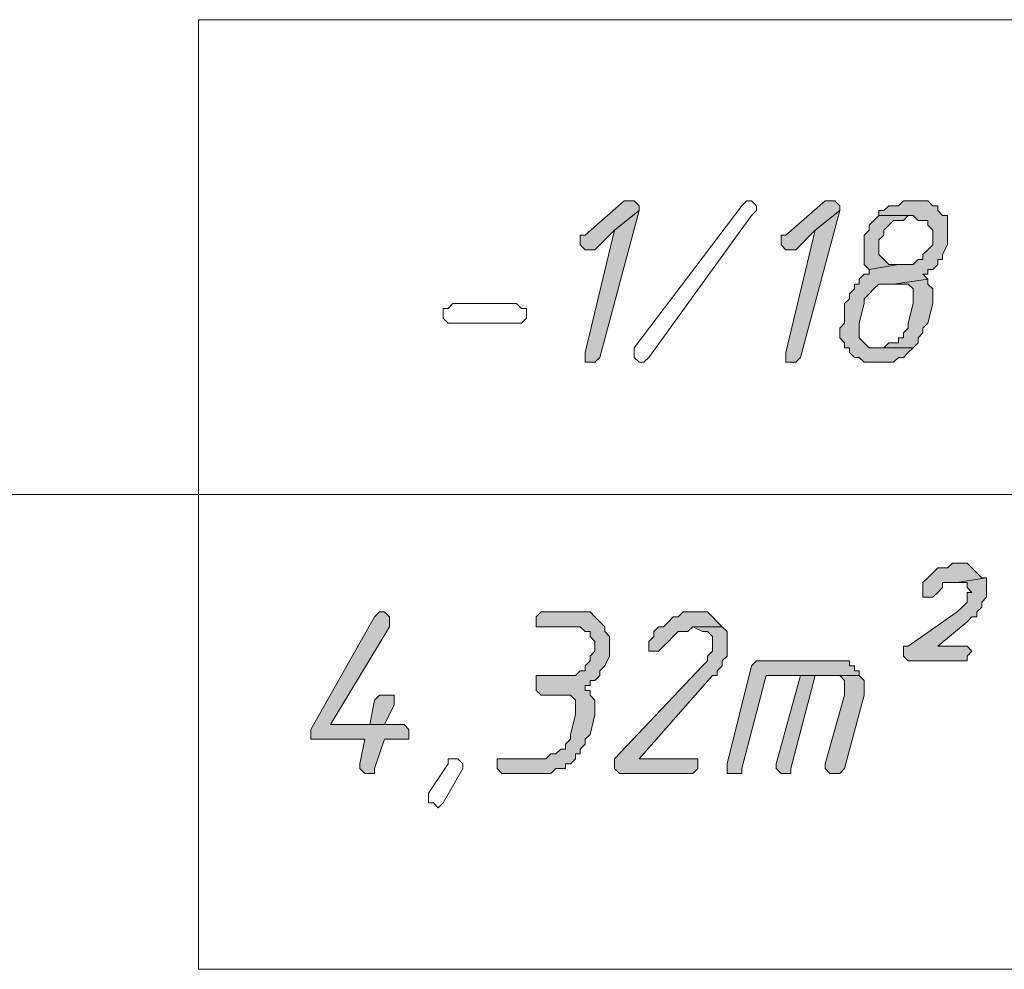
# Model space of a CAD drawing. Header units: inches. Extents: x 1504 to 12593, y -807 to 3183.
# Tile 125 of 256: x 5149 to 5234, y 282 to 364. Entities that reach past the tile are written whole.
import ezdxf

# ---------------------------------------------------------------- set-up
doc = ezdxf.new("R2010")
doc.units = ezdxf.units.IN
doc.header["$MEASUREMENT"] = 0
for name, color, linetype in [('at_Entity', 7, 'Continuous'), ('at_Rect', 7, 'Continuous'), ('at_Solid', 7, 'Continuous')]:
    doc.layers.add(name, color=color, linetype=linetype)

msp = doc.modelspace()

# ---------------------------------------------------------------- hatches: boundary and pattern name
at = {"layer": 'at_Solid', "lineweight": 15}
for points in [[(5201.559, 348.222), (5201.14, 348.222), (5197.76, 345.265), (5197.336, 345.265), (5197.336, 344.846), (5197.336, 344.423), (5197.76, 343.999), (5198.608, 343.999), (5200.293, 345.689), (5202.407, 347.379), (5202.407, 347.803), (5201.983, 348.222)], [(5218.881, 348.222), (5218.457, 348.222), (5215.076, 345.265), (5214.658, 345.265), (5214.658, 344.846), (5214.658, 344.423), (5215.076, 343.999), (5215.924, 343.999), (5217.615, 345.689), (5219.723, 347.379), (5219.723, 347.803), (5219.299, 348.222)], [(5226.485, 348.222), (5225.218, 348.222), (5224.794, 347.803), (5223.952, 347.803), (5223.528, 347.379), (5223.104, 347.379), (5223.104, 346.955), (5226.061, 346.955), (5226.485, 346.531), (5227.327, 346.531), (5227.327, 346.107), (5227.751, 345.689), (5227.751, 345.265), (5227.751, 344.423), (5227.327, 343.999), (5226.903, 343.575), (5226.903, 343.151), (5226.485, 343.151), (5226.061, 342.732), (5224.794, 342.732), (5222.262, 342.308), (5222.262, 341.884), (5221.838, 341.884), (5221.414, 341.466), (5221.414, 341.042), (5220.995, 341.042), (5220.995, 340.618), (5220.571, 340.199), (5220.571, 339.775), (5220.147, 339.351), (5220.147, 337.661), (5219.723, 337.243), (5219.723, 336.819), (5219.723, 336.395), (5220.147, 335.971), (5220.147, 335.547), (5220.571, 335.547), (5220.571, 335.128), (5220.995, 334.704), (5221.414, 334.704), (5221.838, 334.286), (5224.37, 334.286), (5224.794, 334.704), (5225.218, 334.704), (5225.637, 335.128), (5226.061, 335.547), (5222.262, 335.547), (5221.838, 335.971), (5221.414, 336.395), (5221.414, 337.661), (5221.838, 339.351), (5221.838, 339.775), (5222.262, 340.199), (5222.68, 340.618), (5223.104, 341.042), (5224.37, 341.042), (5227.327, 341.466), (5226.903, 341.884), (5227.327, 341.884), (5227.327, 342.308), (5227.751, 342.308), (5228.175, 342.732), (5228.175, 343.151), (5228.593, 343.151), (5228.593, 343.575), (5229.017, 344.423), (5229.017, 344.846), (5229.017, 346.955), (5228.593, 346.955), (5228.175, 347.379), (5228.175, 347.803), (5227.751, 347.803), (5227.327, 348.222), (5226.903, 348.222)], [(5202.407, 347.379), (5200.293, 345.689), (5197.76, 335.128), (5197.76, 334.286), (5198.608, 334.286), (5199.026, 334.704)], [(5219.723, 347.379), (5217.615, 345.689), (5215.076, 335.128), (5215.076, 334.286), (5215.924, 334.286), (5216.348, 334.704)], [(5223.104, 346.955), (5222.68, 346.531), (5222.262, 346.107), (5222.262, 345.689), (5221.838, 345.265), (5221.838, 342.732), (5222.262, 342.308), (5224.794, 342.732), (5223.952, 342.732), (5223.528, 343.151), (5223.104, 343.575), (5223.104, 344.846), (5223.528, 345.265), (5223.528, 345.689), (5223.952, 346.107), (5224.37, 346.531), (5225.218, 346.531), (5225.637, 346.955), (5226.061, 346.955)], [(5227.327, 341.466), (5224.37, 341.042), (5225.637, 341.042), (5226.061, 340.618), (5226.061, 339.775), (5226.061, 339.351), (5225.637, 337.661), (5225.637, 337.243), (5225.218, 336.819), (5225.218, 336.395), (5224.794, 336.395), (5224.794, 335.971), (5223.952, 335.971), (5223.528, 335.547), (5223.104, 335.547), (5226.061, 335.547), (5226.485, 335.971), (5226.485, 336.395), (5226.903, 336.819), (5226.903, 337.243), (5227.327, 337.661), (5227.751, 339.351), (5227.751, 340.618), (5227.327, 341.042)], [(5230.284, 316.964), (5229.441, 316.964), (5229.017, 316.54), (5228.175, 316.54), (5227.751, 316.122), (5227.327, 315.698), (5226.903, 315.274), (5226.903, 314.855), (5226.903, 314.007), (5227.751, 314.007), (5228.175, 314.431), (5228.593, 314.855), (5228.593, 315.274), (5229.86, 315.274), (5232.398, 315.698), (5231.974, 315.698), (5231.556, 316.122), (5231.132, 316.54), (5230.708, 316.964)], [(5232.398, 315.698), (5229.86, 315.274), (5230.708, 315.274), (5230.708, 314.855), (5231.132, 314.431), (5230.708, 314.431), (5230.708, 313.583), (5230.284, 313.165), (5229.86, 312.741), (5225.637, 309.784), (5225.218, 309.784), (5225.218, 308.942), (5225.637, 308.518), (5230.708, 308.518), (5230.708, 308.942), (5231.132, 309.36), (5230.708, 309.784), (5228.175, 309.784), (5230.708, 311.898), (5231.132, 312.317), (5231.556, 312.317), (5231.556, 312.741), (5231.974, 313.165), (5231.974, 313.583), (5232.398, 314.007), (5232.398, 314.855), (5232.398, 315.274)], [(5180.019, 312.741), (5179.595, 312.317), (5174.106, 302.604), (5174.106, 302.18), (5174.106, 301.756), (5178.753, 301.756), (5178.329, 299.648), (5178.329, 299.224), (5178.753, 298.8), (5179.595, 298.8), (5179.595, 299.224), (5180.443, 301.756), (5182.552, 301.756), (5182.552, 302.604), (5182.134, 303.023), (5175.796, 303.023), (5180.867, 311.474), (5180.867, 312.317), (5180.443, 312.741)], [(5197.336, 312.741), (5193.955, 312.741), (5193.537, 312.317), (5193.537, 311.474), (5197.336, 311.474), (5197.76, 311.05), (5198.184, 311.05), (5198.184, 310.626), (5198.608, 310.208), (5198.608, 309.784), (5198.608, 309.36), (5198.184, 308.942), (5198.184, 308.518), (5197.76, 308.094), (5197.76, 307.67), (5197.336, 307.67), (5196.917, 307.251), (5193.537, 307.251), (5193.537, 305.979), (5193.955, 305.561), (5196.493, 305.561), (5196.917, 305.137), (5196.917, 304.295), (5196.917, 303.871), (5196.493, 302.18), (5196.493, 301.756), (5196.069, 301.338), (5196.069, 300.914), (5195.651, 300.914), (5195.227, 300.49), (5194.803, 300.49), (5194.379, 300.066), (5190.156, 300.066), (5190.156, 299.224), (5190.58, 298.8), (5194.803, 298.8), (5195.227, 299.224), (5196.069, 299.224), (5196.069, 299.648), (5196.493, 299.648), (5196.917, 300.066), (5196.917, 300.49), (5197.336, 300.49), (5197.336, 300.914), (5197.76, 301.338), (5197.76, 301.756), (5198.184, 302.18), (5198.608, 303.871), (5198.608, 305.137), (5198.184, 305.561), (5198.184, 305.979), (5197.76, 305.979), (5197.76, 306.403), (5198.184, 306.403), (5198.184, 306.827), (5198.608, 306.827), (5199.026, 307.251), (5199.026, 307.67), (5199.45, 308.094), (5199.874, 308.942), (5199.874, 309.36), (5199.874, 310.626), (5199.45, 311.05), (5199.45, 311.474), (5199.026, 311.898), (5198.608, 312.317), (5198.184, 312.741), (5197.76, 312.741)], [(5207.478, 312.741), (5206.212, 312.741), (5205.788, 312.317), (5205.364, 312.317), (5204.94, 311.898), (5204.516, 311.474), (5204.097, 311.474), (5203.673, 311.05), (5203.673, 310.626), (5203.249, 310.208), (5203.249, 309.784), (5203.249, 309.36), (5204.097, 309.36), (5204.516, 309.784), (5204.94, 310.208), (5205.364, 310.626), (5205.788, 311.05), (5206.63, 311.05), (5207.054, 311.474), (5209.587, 311.474), (5209.163, 311.898), (5208.744, 312.317), (5208.32, 312.741), (5207.896, 312.741)], [(5209.587, 311.474), (5207.054, 311.474), (5207.896, 311.05), (5208.32, 311.05), (5208.744, 310.626), (5208.744, 309.784), (5208.744, 309.36), (5208.32, 308.942), (5208.32, 308.518), (5207.896, 308.094), (5200.293, 300.066), (5200.293, 299.224), (5200.717, 298.8), (5207.054, 298.8), (5207.478, 299.224), (5207.478, 300.066), (5202.407, 300.066), (5208.744, 307.251), (5209.163, 307.251), (5209.163, 307.67), (5209.587, 308.094), (5209.587, 308.518), (5210.011, 308.942), (5210.011, 309.36), (5210.011, 311.05)], [(5219.723, 308.518), (5212.543, 308.518), (5212.119, 308.094), (5210.011, 299.648), (5210.011, 298.8), (5211.277, 298.8), (5211.277, 299.224), (5213.391, 307.251), (5221.414, 307.251), (5221.414, 307.67), (5220.995, 307.67), (5220.995, 308.094), (5220.571, 308.094), (5220.571, 308.518), (5220.147, 308.518)], [(5216.348, 307.251), (5214.234, 299.648), (5214.234, 299.224), (5214.658, 298.8), (5215.5, 298.8), (5215.5, 299.224), (5217.615, 307.251), (5219.299, 307.251)], [(5221.414, 307.251), (5216.348, 307.251), (5219.723, 307.251), (5220.147, 306.827), (5220.147, 305.561), (5218.457, 299.648), (5218.457, 299.224), (5218.881, 298.8), (5219.723, 298.8), (5220.147, 299.224), (5221.838, 305.561), (5221.838, 306.403), (5221.838, 306.827)], [(5180.443, 305.561), (5180.019, 305.561), (5179.595, 305.137), (5179.171, 303.023), (5175.796, 303.023), (5180.443, 303.023), (5181.286, 304.719), (5181.286, 305.561), (5180.867, 305.561)]]:
    msp.add_hatch(color=7, dxfattribs=at).paths.add_polyline_path(points)

# ---------------------------------------------------------------- linework, layer by layer
at = {"layer": 'at_Entity', "color": 7, "lineweight": 15}
for p, q in [((5201.14, 348.222), (5197.76, 345.265)), ((5201.559, 348.222), (5201.14, 348.222)), ((5201.983, 348.222), (5201.559, 348.222)), ((5202.407, 347.803), (5201.983, 348.222)), ((5201.983, 335.547), (5211.277, 347.803)), ((5202.407, 347.379), (5202.407, 347.803)), ((5211.277, 347.803), (5211.701, 348.222)), ((5211.701, 348.222), (5212.119, 348.222)), ((5212.119, 348.222), (5212.543, 347.803)), ((5212.543, 347.803), (5212.543, 347.379)), ((5218.457, 348.222), (5215.076, 345.265)), ((5218.881, 348.222), (5218.457, 348.222)), ((5219.299, 348.222), (5218.881, 348.222)), ((5219.723, 347.803), (5219.299, 348.222)), ((5219.723, 347.379), (5219.723, 347.803)), ((5223.952, 347.803), (5223.528, 347.379)), ((5224.794, 347.803), (5223.952, 347.803)), ((5225.218, 348.222), (5224.794, 347.803)), ((5226.485, 348.222), (5225.218, 348.222)), ((5226.903, 348.222), (5226.485, 348.222)), ((5227.327, 348.222), (5226.903, 348.222)), ((5227.751, 347.803), (5227.327, 348.222)), ((5228.175, 347.803), (5227.751, 347.803)), ((5228.175, 347.379), (5228.175, 347.803)), ((5199.026, 334.704), (5202.407, 347.379)), ((5202.407, 347.379), (5200.293, 345.689)), ((5200.293, 345.689), (5202.407, 347.379)), ((5212.119, 346.955), (5203.249, 334.704)), ((5212.543, 347.379), (5212.119, 346.955)), ((5212.119, 346.955), (5212.119, 346.955)), ((5216.348, 334.704), (5219.723, 347.379)), ((5219.723, 347.379), (5217.615, 345.689)), ((5217.615, 345.689), (5219.723, 347.379)), ((5223.104, 346.955), (5222.68, 346.531)), ((5223.528, 347.379), (5223.104, 347.379)), ((5223.104, 347.379), (5223.104, 346.955)), ((5226.061, 346.955), (5223.104, 346.955)), ((5223.104, 346.955), (5226.061, 346.955)), ((5225.218, 346.531), (5225.637, 346.955)), ((5225.637, 346.955), (5226.061, 346.955)), ((5226.061, 346.955), (5226.485, 346.531)), ((5228.593, 346.955), (5228.175, 347.379)), ((5229.017, 346.955), (5228.593, 346.955)), ((5229.017, 344.846), (5229.017, 346.955)), ((5222.68, 346.531), (5222.262, 346.107)), ((5222.262, 346.107), (5222.262, 345.689)), ((5222.68, 346.531), (5222.68, 346.531)), ((5223.528, 345.689), (5223.952, 346.107)), ((5223.952, 346.107), (5224.37, 346.531)), ((5223.952, 346.107), (5223.952, 346.107)), ((5224.37, 346.531), (5225.218, 346.531)), ((5226.485, 346.531), (5227.327, 346.531)), ((5227.327, 346.531), (5227.327, 346.107)), ((5227.327, 346.107), (5227.751, 345.689)), ((5197.76, 345.265), (5197.336, 345.265)), ((5197.336, 345.265), (5197.336, 344.846)), ((5200.293, 345.689), (5197.76, 335.128)), ((5198.608, 343.999), (5200.293, 345.689)), ((5215.076, 345.265), (5214.658, 345.265)), ((5214.658, 345.265), (5214.658, 344.846)), ((5217.615, 345.689), (5215.076, 335.128)), ((5215.924, 343.999), (5217.615, 345.689)), ((5222.262, 345.689), (5221.838, 345.265)), ((5221.838, 345.265), (5221.838, 342.732)), ((5223.104, 344.846), (5223.528, 345.265)), ((5223.528, 345.265), (5223.528, 345.689)), ((5227.751, 345.689), (5227.751, 345.265)), ((5227.751, 345.265), (5227.751, 344.423)), ((5197.336, 344.846), (5197.336, 344.423)), ((5197.336, 344.423), (5197.76, 343.999)), ((5214.658, 344.846), (5214.658, 344.423)), ((5214.658, 344.423), (5215.076, 343.999)), ((5223.104, 343.575), (5223.104, 344.846)), ((5223.104, 344.846), (5223.104, 344.846)), ((5227.751, 344.423), (5227.327, 343.999)), ((5228.593, 343.575), (5229.017, 344.423)), ((5229.017, 344.423), (5229.017, 344.846)), ((5197.76, 343.999), (5198.608, 343.999)), ((5215.076, 343.999), (5215.924, 343.999)), ((5223.528, 343.151), (5223.104, 343.575)), ((5227.327, 343.999), (5226.903, 343.575)), ((5226.903, 343.575), (5226.903, 343.151)), ((5227.327, 343.999), (5227.327, 343.999)), ((5228.593, 343.151), (5228.593, 343.575)), ((5221.838, 342.732), (5222.262, 342.308)), ((5222.262, 342.308), (5224.794, 342.732)), ((5224.794, 342.732), (5222.262, 342.308)), ((5223.952, 342.732), (5223.528, 343.151)), ((5223.528, 343.151), (5223.528, 343.151)), ((5224.794, 342.732), (5223.952, 342.732)), ((5226.061, 342.732), (5224.794, 342.732)), ((5226.485, 343.151), (5226.061, 342.732)), ((5226.903, 343.151), (5226.485, 343.151)), ((5227.751, 342.308), (5228.175, 342.732)), ((5228.175, 342.732), (5228.175, 343.151)), ((5228.175, 343.151), (5228.593, 343.151)), ((5221.838, 341.884), (5221.414, 341.466)), ((5222.262, 341.884), (5221.838, 341.884)), ((5222.262, 342.308), (5222.262, 341.884)), ((5227.327, 341.466), (5226.903, 341.884)), ((5226.903, 341.884), (5227.327, 341.884)), ((5227.327, 341.884), (5227.327, 342.308)), ((5227.327, 342.308), (5227.751, 342.308)), ((5221.414, 341.042), (5220.995, 341.042)), ((5220.995, 341.042), (5220.995, 340.618)), ((5221.414, 341.466), (5221.414, 341.042)), ((5222.68, 340.618), (5223.104, 341.042)), ((5223.104, 341.042), (5224.37, 341.042)), ((5227.327, 341.466), (5224.37, 341.042)), ((5224.37, 341.042), (5227.327, 341.466)), ((5224.37, 341.042), (5225.637, 341.042)), ((5225.637, 341.042), (5226.061, 340.618)), ((5227.327, 341.042), (5227.327, 341.466)), ((5227.751, 340.618), (5227.327, 341.042)), ((5220.995, 340.618), (5220.571, 340.199)), ((5220.571, 340.199), (5220.571, 339.775)), ((5221.838, 339.775), (5222.262, 340.199)), ((5222.262, 340.199), (5222.68, 340.618)), ((5222.262, 340.199), (5222.262, 340.199)), ((5226.061, 340.618), (5226.061, 339.775)), ((5227.751, 339.351), (5227.751, 340.618)), ((5185.933, 338.927), (5186.357, 339.351)), ((5186.357, 339.351), (5191.846, 339.351)), ((5191.846, 339.351), (5192.27, 338.927)), ((5220.571, 339.775), (5220.147, 339.351)), ((5220.147, 339.351), (5220.147, 337.661)), ((5221.414, 337.661), (5221.838, 339.351)), ((5221.838, 339.351), (5221.838, 339.775)), ((5226.061, 339.351), (5225.637, 337.661)), ((5226.061, 339.775), (5226.061, 339.351)), ((5227.327, 337.661), (5227.751, 339.351)), ((5185.509, 338.085), (5185.509, 338.927)), ((5185.509, 338.927), (5185.933, 338.927)), ((5192.27, 338.927), (5192.694, 338.927)), ((5192.694, 338.927), (5192.694, 338.085)), ((5185.933, 337.661), (5185.509, 338.085)), ((5191.846, 337.661), (5185.933, 337.661)), ((5192.27, 337.661), (5191.846, 337.661)), ((5191.846, 337.661), (5191.846, 337.661)), ((5192.694, 338.085), (5192.27, 337.661)), ((5220.147, 337.661), (5219.723, 337.243)), ((5221.414, 336.395), (5221.414, 337.661)), ((5225.637, 337.661), (5225.637, 337.243)), ((5226.903, 337.243), (5227.327, 337.661)), ((5219.723, 337.243), (5219.723, 336.819)), ((5219.723, 336.819), (5219.723, 336.395)), ((5225.637, 337.243), (5225.218, 336.819)), ((5225.218, 336.819), (5225.218, 336.395)), ((5226.485, 336.395), (5226.903, 336.819)), ((5226.903, 336.819), (5226.903, 337.243)), ((5219.723, 336.395), (5220.147, 335.971)), ((5220.147, 335.971), (5220.147, 335.547)), ((5221.838, 335.971), (5221.414, 336.395)), ((5222.262, 335.547), (5221.838, 335.971)), ((5221.838, 335.971), (5221.838, 335.971)), ((5223.952, 335.971), (5223.528, 335.547)), ((5224.794, 335.971), (5223.952, 335.971)), ((5225.218, 336.395), (5224.794, 336.395)), ((5224.794, 336.395), (5224.794, 335.971)), ((5226.061, 335.547), (5226.485, 335.971)), ((5226.485, 335.971), (5226.485, 336.395)), ((5197.76, 335.128), (5197.76, 334.286)), ((5198.608, 334.286), (5199.026, 334.704)), ((5201.983, 335.128), (5201.983, 335.547)), ((5201.983, 335.547), (5201.983, 335.547)), ((5201.983, 334.704), (5201.983, 335.128)), ((5201.983, 335.128), (5201.983, 335.128)), ((5201.983, 335.128), (5201.983, 335.128)), ((5202.407, 334.286), (5201.983, 334.704)), ((5203.249, 334.704), (5202.831, 334.286)), ((5215.076, 335.128), (5215.076, 334.286)), ((5215.924, 334.286), (5216.348, 334.704)), ((5220.147, 335.547), (5220.571, 335.547)), ((5220.571, 335.547), (5220.571, 335.128)), ((5220.571, 335.128), (5220.571, 335.128)), ((5220.571, 335.128), (5220.995, 334.704)), ((5220.995, 334.704), (5221.414, 334.704)), ((5221.414, 334.704), (5221.838, 334.286)), ((5226.061, 335.547), (5222.262, 335.547)), ((5223.528, 335.547), (5223.104, 335.547)), ((5223.104, 335.547), (5226.061, 335.547)), ((5224.37, 334.286), (5224.794, 334.704)), ((5224.794, 334.704), (5225.218, 334.704)), ((5225.218, 334.704), (5225.637, 335.128)), ((5225.637, 335.128), (5226.061, 335.547)), ((5225.637, 335.128), (5225.637, 335.128)), ((5197.76, 334.286), (5198.608, 334.286)), ((5202.831, 334.286), (5202.407, 334.286)), ((5215.076, 334.286), (5215.924, 334.286)), ((5221.838, 334.286), (5224.37, 334.286)), ((5164.388, 322.877), (5601.571, 322.877)), ((5229.441, 316.964), (5229.017, 316.54)), ((5230.284, 316.964), (5229.441, 316.964)), ((5230.708, 316.964), (5230.284, 316.964)), ((5231.132, 316.54), (5230.708, 316.964)), ((5227.751, 316.122), (5227.327, 315.698)), ((5228.175, 316.54), (5227.751, 316.122)), ((5229.017, 316.54), (5228.175, 316.54)), ((5231.556, 316.122), (5231.132, 316.54)), ((5231.132, 316.54), (5231.132, 316.54)), ((5231.974, 315.698), (5231.556, 316.122)), ((5231.556, 316.122), (5231.556, 316.122)), ((5227.327, 315.698), (5226.903, 315.274)), ((5226.903, 315.274), (5226.903, 314.855)), ((5227.327, 315.698), (5227.327, 315.698)), ((5228.593, 314.855), (5228.593, 315.274)), ((5228.593, 315.274), (5229.86, 315.274)), ((5232.398, 315.698), (5229.86, 315.274)), ((5229.86, 315.274), (5232.398, 315.698)), ((5229.86, 315.274), (5230.708, 315.274)), ((5230.708, 315.274), (5230.708, 314.855)), ((5232.398, 315.698), (5231.974, 315.698)), ((5232.398, 315.274), (5232.398, 315.698)), ((5232.398, 314.855), (5232.398, 315.274)), ((5226.903, 314.855), (5226.903, 314.007)), ((5227.751, 314.007), (5228.175, 314.431)), ((5228.175, 314.431), (5228.593, 314.855)), ((5228.175, 314.431), (5228.175, 314.431)), ((5230.708, 314.855), (5231.132, 314.431)), ((5231.132, 314.431), (5230.708, 314.431)), ((5230.708, 314.431), (5230.708, 313.583)), ((5232.398, 314.007), (5232.398, 314.855)), ((5226.903, 314.007), (5227.751, 314.007)), ((5230.708, 313.583), (5230.284, 313.165)), ((5231.974, 313.583), (5232.398, 314.007)), ((5231.974, 313.165), (5231.974, 313.583)), ((5180.019, 312.741), (5179.595, 312.317)), ((5180.019, 312.741), (5180.019, 312.741)), ((5180.443, 312.741), (5180.019, 312.741)), ((5180.867, 312.317), (5180.443, 312.741)), ((5193.955, 312.741), (5193.537, 312.317)), ((5197.336, 312.741), (5193.955, 312.741)), ((5197.76, 312.741), (5197.336, 312.741)), ((5198.184, 312.741), (5197.76, 312.741)), ((5198.608, 312.317), (5198.184, 312.741)), ((5206.212, 312.741), (5205.788, 312.317)), ((5207.478, 312.741), (5206.212, 312.741)), ((5207.896, 312.741), (5207.478, 312.741)), ((5208.32, 312.741), (5207.896, 312.741)), ((5208.744, 312.317), (5208.32, 312.741)), ((5229.86, 312.741), (5225.637, 309.784)), ((5230.284, 313.165), (5229.86, 312.741)), ((5230.284, 313.165), (5230.284, 313.165)), ((5231.556, 312.741), (5231.974, 313.165)), ((5231.556, 312.317), (5231.556, 312.741)), ((5179.595, 312.317), (5174.106, 302.604)), ((5180.867, 311.474), (5180.867, 312.317)), ((5193.537, 312.317), (5193.537, 311.474)), ((5199.026, 311.898), (5198.608, 312.317)), ((5198.608, 312.317), (5198.608, 312.317)), ((5199.45, 311.474), (5199.026, 311.898)), ((5204.94, 311.898), (5204.516, 311.474)), ((5205.364, 312.317), (5204.94, 311.898)), ((5204.94, 311.898), (5204.94, 311.898)), ((5205.788, 312.317), (5205.364, 312.317)), ((5209.163, 311.898), (5208.744, 312.317)), ((5208.744, 312.317), (5208.744, 312.317)), ((5209.587, 311.474), (5209.163, 311.898)), ((5228.175, 309.784), (5230.708, 311.898)), ((5230.708, 311.898), (5231.132, 312.317)), ((5230.708, 311.898), (5230.708, 311.898)), ((5231.132, 312.317), (5231.556, 312.317)), ((5175.796, 303.023), (5180.867, 311.474)), ((5193.537, 311.474), (5197.336, 311.474)), ((5197.336, 311.474), (5197.76, 311.05)), ((5197.76, 311.05), (5198.184, 311.05)), ((5198.184, 311.05), (5198.184, 310.626)), ((5199.45, 311.05), (5199.45, 311.474)), ((5199.45, 311.474), (5199.45, 311.474)), ((5199.874, 310.626), (5199.45, 311.05)), ((5204.097, 311.474), (5203.673, 311.05)), ((5203.673, 311.05), (5203.673, 310.626)), ((5204.516, 311.474), (5204.097, 311.474)), ((5205.364, 310.626), (5205.788, 311.05)), ((5205.788, 311.05), (5206.63, 311.05)), ((5206.63, 311.05), (5207.054, 311.474)), ((5209.587, 311.474), (5207.054, 311.474)), ((5207.054, 311.474), (5207.896, 311.05)), ((5207.054, 311.474), (5209.587, 311.474)), ((5207.896, 311.05), (5208.32, 311.05)), ((5208.32, 311.05), (5208.744, 310.626)), ((5210.011, 311.05), (5209.587, 311.474)), ((5210.011, 309.36), (5210.011, 311.05)), ((5198.184, 310.626), (5198.608, 310.208)), ((5198.608, 310.208), (5198.608, 309.784)), ((5199.874, 309.36), (5199.874, 310.626)), ((5199.874, 310.626), (5199.874, 310.626)), ((5203.673, 310.626), (5203.249, 310.208)), ((5203.249, 310.208), (5203.249, 309.784)), ((5204.516, 309.784), (5204.94, 310.208)), ((5204.94, 310.208), (5205.364, 310.626)), ((5204.94, 310.208), (5204.94, 310.208)), ((5208.744, 310.626), (5208.744, 309.784)), ((5198.608, 309.36), (5198.184, 308.942)), ((5198.608, 309.784), (5198.608, 309.36)), ((5199.874, 308.942), (5199.874, 309.36)), ((5203.249, 309.784), (5203.249, 309.36)), ((5203.249, 309.36), (5204.097, 309.36)), ((5204.097, 309.36), (5204.516, 309.784)), ((5208.744, 309.36), (5208.32, 308.942)), ((5208.744, 309.784), (5208.744, 309.36)), ((5210.011, 308.942), (5210.011, 309.36)), ((5225.637, 309.784), (5225.218, 309.784)), ((5225.218, 309.784), (5225.218, 308.942)), ((5230.708, 309.784), (5228.175, 309.784)), ((5231.132, 309.36), (5230.708, 309.784)), ((5230.708, 308.942), (5231.132, 309.36)), ((5198.184, 308.518), (5197.76, 308.094)), ((5198.184, 308.942), (5198.184, 308.518)), ((5199.45, 308.094), (5199.874, 308.942)), ((5208.32, 308.518), (5207.896, 308.094)), ((5208.32, 308.942), (5208.32, 308.518)), ((5209.587, 308.518), (5210.011, 308.942)), ((5209.587, 308.094), (5209.587, 308.518)), ((5212.543, 308.518), (5212.119, 308.094)), ((5219.723, 308.518), (5212.543, 308.518)), ((5220.147, 308.518), (5219.723, 308.518)), ((5220.571, 308.518), (5220.147, 308.518)), ((5220.571, 308.094), (5220.571, 308.518)), ((5225.218, 308.942), (5225.637, 308.518)), ((5225.637, 308.518), (5230.708, 308.518)), ((5230.708, 308.518), (5230.708, 308.942)), ((5197.336, 307.67), (5196.917, 307.251)), ((5197.76, 307.67), (5197.336, 307.67)), ((5197.76, 308.094), (5197.76, 307.67)), ((5199.026, 307.67), (5199.45, 308.094)), ((5199.026, 307.251), (5199.026, 307.67)), ((5199.45, 308.094), (5199.45, 308.094)), ((5207.896, 308.094), (5200.293, 300.066)), ((5209.163, 307.67), (5209.587, 308.094)), ((5209.163, 307.251), (5209.163, 307.67)), ((5212.119, 308.094), (5210.011, 299.648)), ((5220.995, 308.094), (5220.571, 308.094)), ((5220.995, 307.67), (5220.995, 308.094)), ((5221.414, 307.67), (5220.995, 307.67)), ((5221.414, 307.251), (5221.414, 307.67)), ((5196.917, 307.251), (5193.537, 307.251)), ((5193.537, 307.251), (5193.537, 305.979)), ((5198.184, 306.403), (5198.184, 306.827)), ((5198.184, 306.827), (5198.608, 306.827)), ((5198.608, 306.827), (5199.026, 307.251)), ((5202.407, 300.066), (5208.744, 307.251)), ((5208.744, 307.251), (5209.163, 307.251)), ((5211.277, 299.224), (5213.391, 307.251)), ((5213.391, 307.251), (5221.414, 307.251)), ((5216.348, 307.251), (5214.234, 299.648)), ((5215.5, 299.224), (5217.615, 307.251)), ((5219.299, 307.251), (5216.348, 307.251)), ((5221.414, 307.251), (5216.348, 307.251)), ((5216.348, 307.251), (5219.723, 307.251)), ((5217.615, 307.251), (5219.299, 307.251)), ((5219.723, 307.251), (5220.147, 306.827)), ((5220.147, 306.827), (5220.147, 305.561)), ((5221.838, 306.827), (5221.414, 307.251)), ((5221.838, 306.403), (5221.838, 306.827)), ((5193.537, 305.979), (5193.537, 305.979)), ((5193.537, 305.979), (5193.955, 305.561)), ((5197.76, 305.979), (5197.76, 306.403)), ((5197.76, 306.403), (5198.184, 306.403)), ((5198.184, 305.979), (5197.76, 305.979)), ((5198.184, 305.561), (5198.184, 305.979)), ((5221.838, 305.561), (5221.838, 306.403)), ((5179.595, 305.137), (5179.171, 303.023)), ((5180.019, 305.561), (5179.595, 305.137)), ((5180.443, 305.561), (5180.019, 305.561)), ((5180.867, 305.561), (5180.443, 305.561)), ((5181.286, 305.561), (5180.867, 305.561)), ((5181.286, 304.719), (5181.286, 305.561)), ((5193.955, 305.561), (5196.493, 305.561)), ((5196.493, 305.561), (5196.917, 305.137)), ((5196.917, 305.137), (5196.917, 304.295)), ((5198.608, 305.137), (5198.184, 305.561)), ((5198.608, 303.871), (5198.608, 305.137)), ((5220.147, 305.561), (5218.457, 299.648)), ((5220.147, 299.224), (5221.838, 305.561)), ((5180.443, 303.023), (5181.286, 304.719)), ((5196.917, 304.295), (5196.917, 303.871)), ((5196.917, 303.871), (5196.493, 302.18)), ((5198.184, 302.18), (5198.608, 303.871)), ((5174.106, 302.604), (5174.106, 302.18)), ((5179.171, 303.023), (5175.796, 303.023)), ((5175.796, 303.023), (5180.443, 303.023)), ((5182.134, 303.023), (5175.796, 303.023)), ((5182.552, 302.604), (5182.134, 303.023)), ((5182.552, 301.756), (5182.552, 302.604)), ((5174.106, 302.18), (5174.106, 301.756)), ((5174.106, 301.756), (5178.753, 301.756)), ((5178.753, 301.756), (5178.329, 299.648)), ((5179.595, 299.224), (5180.443, 301.756)), ((5180.443, 301.756), (5182.552, 301.756)), ((5196.493, 301.756), (5196.069, 301.338)), ((5196.493, 302.18), (5196.493, 301.756)), ((5197.76, 301.756), (5198.184, 302.18)), ((5197.76, 301.338), (5197.76, 301.756)), ((5195.651, 300.914), (5195.227, 300.49)), ((5196.069, 300.914), (5195.651, 300.914)), ((5196.069, 301.338), (5196.069, 300.914)), ((5197.336, 300.914), (5197.76, 301.338)), ((5197.336, 300.49), (5197.336, 300.914)), ((5185.933, 299.648), (5185.933, 300.066)), ((5185.933, 300.066), (5186.775, 300.066)), ((5186.775, 300.066), (5187.199, 299.648)), ((5194.379, 300.066), (5190.156, 300.066)), ((5190.156, 300.066), (5190.156, 299.224)), ((5194.803, 300.49), (5194.379, 300.066)), ((5195.227, 300.49), (5194.803, 300.49)), ((5196.493, 299.648), (5196.917, 300.066)), ((5196.917, 300.066), (5196.917, 300.49)), ((5196.917, 300.49), (5197.336, 300.49)), ((5200.293, 300.066), (5200.293, 299.224)), ((5207.478, 300.066), (5202.407, 300.066)), ((5207.478, 299.224), (5207.478, 300.066)), ((5178.329, 299.648), (5178.329, 299.224)), ((5178.329, 299.224), (5178.753, 298.8)), ((5179.595, 298.8), (5179.595, 299.224)), ((5184.242, 297.115), (5185.933, 299.648)), ((5187.199, 299.224), (5185.509, 296.267)), ((5185.933, 299.648), (5185.933, 299.648)), ((5187.199, 299.648), (5187.199, 299.224)), ((5187.199, 299.224), (5187.199, 299.224)), ((5190.156, 299.224), (5190.58, 298.8)), ((5194.803, 298.8), (5195.227, 299.224)), ((5195.227, 299.224), (5196.069, 299.224)), ((5196.069, 299.224), (5196.069, 299.648)), ((5196.069, 299.648), (5196.493, 299.648)), ((5200.293, 299.224), (5200.717, 298.8)), ((5207.054, 298.8), (5207.478, 299.224)), ((5210.011, 299.648), (5210.011, 298.8)), ((5211.277, 298.8), (5211.277, 299.224)), ((5214.234, 299.648), (5214.234, 299.224)), ((5214.234, 299.224), (5214.658, 298.8)), ((5215.5, 298.8), (5215.5, 299.224)), ((5218.457, 299.648), (5218.457, 299.224)), ((5218.457, 299.224), (5218.881, 298.8)), ((5219.723, 298.8), (5220.147, 299.224)), ((5178.753, 298.8), (5179.595, 298.8)), ((5190.58, 298.8), (5194.803, 298.8)), ((5200.717, 298.8), (5207.054, 298.8)), ((5210.011, 298.8), (5211.277, 298.8)), ((5214.658, 298.8), (5215.5, 298.8)), ((5218.881, 298.8), (5219.723, 298.8)), ((5184.242, 296.267), (5184.242, 297.115)), ((5184.242, 297.115), (5184.242, 297.115)), ((5184.666, 296.267), (5184.242, 296.267)), ((5185.09, 295.843), (5184.666, 296.267)), ((5185.509, 296.267), (5185.09, 295.843)), ((5185.509, 296.267), (5185.509, 296.267))]:
    msp.add_line(p, q, dxfattribs=at)
at = {"layer": 'at_Entity', "color": 1, "lineweight": 15}
msp.add_line((5267.037, 322.877), (5013.594, 322.877), dxfattribs=at)
at = {"layer": 'at_Rect', "color": 7, "lineweight": 15}
for p, q in [((5164.391, 363.852), (5411.074, 363.852)), ((5164.391, 363.852), (5164.391, 281.907)), ((5411.074, 281.907), (5164.391, 281.907))]:
    msp.add_line(p, q, dxfattribs=at)

doc.saveas('drawing.dxf')
